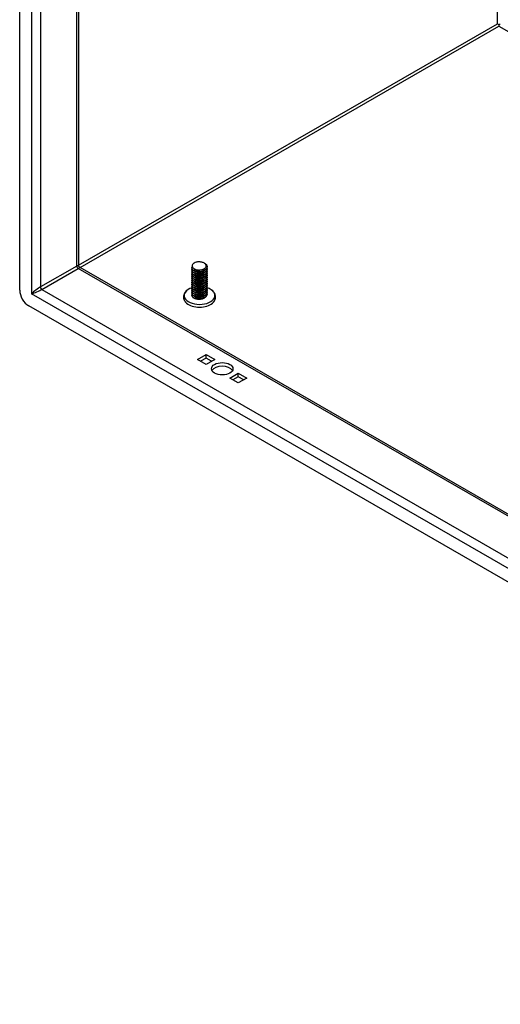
# Model space of a CAD drawing. Header units: inches. Extents: x 12 to 249, y 21 to 127.
# Tile 46 of 62: x 208.15 to 215.53, y 85.27 to 100.38. Entities that reach past the tile are written whole.
import ezdxf

# ---------------------------------------------------------------- set-up
doc = ezdxf.new("R2010")
doc.units = ezdxf.units.IN
doc.header["$MEASUREMENT"] = 0
doc.layers.add('Visible Edges(ANSI)', color=7, linetype='Continuous', lineweight=25)
doc.layers.add('Visible Tangent Edges(ANSI)', color=7, linetype='Continuous', lineweight=25)

msp = doc.modelspace()

# ---------------------------------------------------------------- linework, layer by layer
at = {"layer": 'Visible Edges(ANSI)'}
for p, q in [((208.153, 96.227), (208.153, 114.689)), ((209.058, 114.086), (209.058, 96.606)), ((215.51, 100.301), (215.51, 100.276)), ((209.074, 96.579), (241.161, 78.102)), ((210.798, 96.566), (210.798, 96.569)), ((210.798, 96.534), (210.798, 96.537)), ((210.839, 96.518), (210.827, 96.526)), ((210.839, 96.55), (210.832, 96.555)), ((210.979, 96.554), (210.979, 96.553)), ((210.992, 96.529), (210.979, 96.521)), ((210.986, 96.642), (210.992, 96.639)), ((211.03, 96.582), (211.03, 96.586)), ((211.03, 96.55), (211.03, 96.553)), ((210.798, 96.502), (210.798, 96.505)), ((210.798, 96.47), (210.798, 96.473)), ((210.798, 96.437), (210.798, 96.441)), ((210.798, 96.405), (210.798, 96.409)), ((210.798, 96.373), (210.798, 96.376)), ((210.839, 96.486), (210.827, 96.493)), ((210.839, 96.454), (210.827, 96.461)), ((210.839, 96.422), (210.827, 96.429)), ((210.839, 96.389), (210.827, 96.397)), ((210.992, 96.496), (210.979, 96.489)), ((210.992, 96.464), (210.979, 96.457)), ((210.992, 96.432), (210.979, 96.425)), ((210.992, 96.4), (210.979, 96.392)), ((211.03, 96.518), (211.03, 96.521)), ((211.03, 96.486), (211.03, 96.489)), ((211.03, 96.454), (211.03, 96.457)), ((211.03, 96.421), (211.03, 96.425)), ((211.03, 96.389), (211.03, 96.392)), ((210.798, 96.341), (210.798, 96.344)), ((210.798, 96.309), (210.798, 96.312)), ((210.798, 96.277), (210.798, 96.28)), ((210.798, 96.244), (210.798, 96.248)), ((210.839, 96.357), (210.827, 96.365)), ((210.839, 96.325), (210.827, 96.332)), ((210.839, 96.293), (210.827, 96.3)), ((210.839, 96.261), (210.827, 96.268)), ((210.839, 96.229), (210.827, 96.236)), ((210.992, 96.368), (210.979, 96.36)), ((210.992, 96.335), (210.979, 96.328)), ((210.992, 96.303), (210.979, 96.296)), ((210.992, 96.271), (210.979, 96.264)), ((210.992, 96.239), (210.979, 96.232)), ((211.03, 96.357), (211.03, 96.36)), ((211.03, 96.325), (211.03, 96.328)), ((211.03, 96.293), (211.03, 96.296)), ((211.03, 96.26), (211.03, 96.264)), ((211.03, 96.228), (211.03, 96.231)), ((210.798, 96.212), (210.798, 96.215)), ((210.798, 96.18), (210.798, 96.183)), ((210.798, 96.148), (210.798, 96.151)), ((210.839, 96.196), (210.827, 96.204)), ((210.839, 96.164), (210.827, 96.171)), ((210.839, 96.132), (210.827, 96.139)), ((210.832, 96.104), (210.827, 96.107)), ((210.992, 96.207), (210.979, 96.199)), ((210.992, 96.174), (210.979, 96.167)), ((210.992, 96.142), (210.979, 96.135)), ((210.992, 96.11), (210.979, 96.103)), ((211.03, 96.196), (211.03, 96.199)), ((211.03, 96.164), (211.03, 96.167)), ((241.231, 77.018), (208.292, 95.986)), ((210.882, 95.164), (211.014, 95.24)), ((211.014, 95.185), (210.93, 95.136)), ((211.014, 95.24), (211.147, 95.164)), ((211.014, 95.185), (211.014, 95.24)), ((211.098, 95.136), (211.014, 95.185)), ((211.014, 95.088), (210.882, 95.164)), ((211.147, 95.164), (211.014, 95.088)), ((211.377, 94.879), (211.509, 94.955)), ((211.509, 94.803), (211.377, 94.879)), ((211.509, 94.9), (211.425, 94.851)), ((211.509, 94.955), (211.642, 94.879)), ((211.509, 94.9), (211.509, 94.955)), ((211.593, 94.851), (211.509, 94.9)), ((211.642, 94.879), (211.509, 94.803))]:
    msp.add_line(p, q, dxfattribs=at)
at = {"layer": 'Visible Edges(ANSI)', "flags": 128}
for points in [[(209.074, 96.579), (209.068, 96.584), (209.062, 96.591), (209.059, 96.599), (209.058, 96.606)], [(210.992, 96.639), (211.006, 96.63), (211.017, 96.619), (211.025, 96.607), (211.029, 96.594), (211.03, 96.582), (211.027, 96.569), (211.02, 96.557), (211.01, 96.545), (210.997, 96.535), (210.982, 96.527), (210.964, 96.52), (210.945, 96.514), (210.925, 96.511), (210.904, 96.51), (210.884, 96.512), (210.864, 96.515), (210.846, 96.52), (210.831, 96.527), (210.818, 96.535), (210.808, 96.544), (210.801, 96.555), (210.798, 96.565), (210.798, 96.576), (210.802, 96.587)], [(210.798, 96.566), (210.798, 96.558), (210.801, 96.55), (210.806, 96.543), (210.813, 96.535), (210.821, 96.529), (210.832, 96.523), (210.843, 96.518), (210.856, 96.514), (210.869, 96.51), (210.884, 96.508), (210.898, 96.507), (210.914, 96.507), (210.929, 96.509), (210.944, 96.511), (210.958, 96.515), (210.972, 96.519), (210.984, 96.525), (210.996, 96.531), (211.006, 96.538), (211.014, 96.546), (211.021, 96.555), (211.026, 96.564), (211.029, 96.573), (211.03, 96.582)], [(211.027, 96.568), (211.03, 96.557), (211.029, 96.546), (211.026, 96.536), (211.021, 96.526), (211.013, 96.516), (211.003, 96.507), (210.991, 96.499), (210.977, 96.492), (210.962, 96.487), (210.946, 96.482), (210.929, 96.48), (210.912, 96.478), (210.894, 96.478), (210.878, 96.48), (210.862, 96.483), (210.847, 96.487), (210.833, 96.493), (210.822, 96.5), (210.812, 96.507), (210.805, 96.516), (210.8, 96.524), (210.798, 96.533), (210.798, 96.543), (210.801, 96.552)], [(210.798, 96.534), (210.798, 96.526), (210.801, 96.518), (210.806, 96.51), (210.813, 96.503), (210.821, 96.497), (210.832, 96.491), (210.843, 96.486), (210.856, 96.481), (210.869, 96.478), (210.884, 96.476), (210.898, 96.475), (210.914, 96.475), (210.929, 96.476), (210.944, 96.479), (210.958, 96.482), (210.972, 96.487), (210.984, 96.492), (210.996, 96.499), (211.006, 96.506), (211.014, 96.514), (211.021, 96.523), (211.026, 96.531), (211.029, 96.541), (211.03, 96.55)], [(211.027, 96.536), (211.03, 96.525), (211.029, 96.514), (211.026, 96.504), (211.021, 96.493), (211.013, 96.484), (211.003, 96.475), (210.991, 96.467), (210.977, 96.46), (210.962, 96.455), (210.946, 96.45), (210.929, 96.447), (210.912, 96.446), (210.894, 96.446), (210.878, 96.448), (210.862, 96.451), (210.847, 96.455), (210.833, 96.461), (210.822, 96.468), (210.812, 96.475), (210.805, 96.483), (210.8, 96.492), (210.798, 96.501), (210.798, 96.51), (210.801, 96.52)], [(210.81, 96.626), (210.806, 96.619), (210.802, 96.612), (210.801, 96.605), (210.8, 96.598), (210.801, 96.591), (210.804, 96.583), (210.808, 96.576), (210.813, 96.57), (210.819, 96.564), (210.827, 96.558), (210.836, 96.553), (210.846, 96.548), (210.856, 96.544), (210.868, 96.541), (210.88, 96.539), (210.892, 96.537), (210.905, 96.536), (210.917, 96.537), (210.93, 96.538), (210.942, 96.54), (210.953, 96.543), (210.964, 96.546), (210.974, 96.551), (210.983, 96.556)], [(210.839, 96.55), (210.844, 96.548), (210.849, 96.546), (210.854, 96.544), (210.859, 96.542), (210.864, 96.54), (210.87, 96.539), (210.876, 96.538), (210.882, 96.537), (210.888, 96.536), (210.895, 96.535), (210.901, 96.535), (210.907, 96.535), (210.914, 96.535), (210.92, 96.536), (210.927, 96.537), (210.933, 96.538), (210.94, 96.539), (210.946, 96.54), (210.952, 96.542), (210.958, 96.544), (210.963, 96.546), (210.969, 96.548), (210.974, 96.551), (210.979, 96.553)], [(210.983, 96.556), (210.992, 96.561), (211, 96.567), (211.006, 96.573), (211.011, 96.58), (211.015, 96.587), (211.017, 96.594), (211.017, 96.601), (211.016, 96.608), (211.013, 96.616), (211.009, 96.622), (211.004, 96.629), (210.997, 96.635), (210.989, 96.641), (210.98, 96.646), (210.97, 96.65), (210.959, 96.654), (210.948, 96.657), (210.936, 96.659), (210.923, 96.661), (210.911, 96.661), (210.898, 96.661), (210.885, 96.66), (210.873, 96.658), (210.861, 96.656)], [(210.798, 96.502), (210.798, 96.494), (210.801, 96.486), (210.806, 96.478), (210.813, 96.471), (210.821, 96.464), (210.832, 96.459), (210.843, 96.453), (210.856, 96.449), (210.869, 96.446), (210.884, 96.444), (210.898, 96.443), (210.914, 96.443), (210.929, 96.444), (210.944, 96.447), (210.958, 96.45), (210.972, 96.455), (210.984, 96.46), (210.996, 96.467), (211.006, 96.474), (211.014, 96.482), (211.021, 96.49), (211.026, 96.499), (211.029, 96.509), (211.03, 96.518)], [(211.027, 96.503), (211.03, 96.493), (211.029, 96.482), (211.026, 96.471), (211.021, 96.461), (211.013, 96.452), (211.003, 96.443), (210.991, 96.435), (210.977, 96.428), (210.962, 96.422), (210.946, 96.418), (210.929, 96.415), (210.912, 96.414), (210.894, 96.414), (210.878, 96.416), (210.862, 96.419), (210.847, 96.423), (210.833, 96.429), (210.822, 96.435), (210.812, 96.443), (210.805, 96.451), (210.8, 96.46), (210.798, 96.469), (210.798, 96.478), (210.801, 96.487)], [(210.798, 96.47), (210.798, 96.462), (210.801, 96.454), (210.806, 96.446), (210.813, 96.439), (210.821, 96.432), (210.832, 96.426), (210.843, 96.421), (210.856, 96.417), (210.869, 96.414), (210.884, 96.412), (210.898, 96.411), (210.914, 96.411), (210.929, 96.412), (210.944, 96.414), (210.958, 96.418), (210.972, 96.422), (210.984, 96.428), (210.996, 96.434), (211.006, 96.442), (211.014, 96.45), (211.021, 96.458), (211.026, 96.467), (211.029, 96.476), (211.03, 96.486)], [(211.027, 96.471), (211.03, 96.461), (211.029, 96.45), (211.026, 96.439), (211.021, 96.429), (211.013, 96.419), (211.003, 96.411), (210.991, 96.403), (210.977, 96.396), (210.962, 96.39), (210.946, 96.386), (210.929, 96.383), (210.912, 96.382), (210.894, 96.382), (210.878, 96.384), (210.862, 96.387), (210.847, 96.391), (210.833, 96.396), (210.822, 96.403), (210.812, 96.411), (210.805, 96.419), (210.8, 96.428), (210.798, 96.437), (210.798, 96.446), (210.801, 96.455)], [(210.798, 96.437), (210.798, 96.429), (210.801, 96.422), (210.806, 96.414), (210.813, 96.407), (210.821, 96.4), (210.832, 96.394), (210.843, 96.389), (210.856, 96.385), (210.869, 96.382), (210.884, 96.38), (210.898, 96.379), (210.914, 96.379), (210.929, 96.38), (210.944, 96.382), (210.958, 96.386), (210.972, 96.39), (210.984, 96.396), (210.996, 96.402), (211.006, 96.41), (211.014, 96.417), (211.021, 96.426), (211.026, 96.435), (211.029, 96.444), (211.03, 96.454)], [(211.027, 96.439), (211.03, 96.428), (211.029, 96.418), (211.026, 96.407), (211.021, 96.397), (211.013, 96.387), (211.003, 96.378), (210.991, 96.37), (210.977, 96.364), (210.962, 96.358), (210.946, 96.354), (210.929, 96.351), (210.912, 96.35), (210.894, 96.35), (210.878, 96.351), (210.862, 96.354), (210.847, 96.359), (210.833, 96.364), (210.822, 96.371), (210.812, 96.379), (210.805, 96.387), (210.8, 96.396), (210.798, 96.405), (210.798, 96.414), (210.801, 96.423)], [(210.798, 96.405), (210.798, 96.397), (210.801, 96.389), (210.806, 96.382), (210.813, 96.375), (210.821, 96.368), (210.832, 96.362), (210.843, 96.357), (210.856, 96.353), (210.869, 96.35), (210.884, 96.347), (210.898, 96.346), (210.914, 96.346), (210.929, 96.348), (210.944, 96.35), (210.958, 96.354), (210.972, 96.358), (210.984, 96.364), (210.996, 96.37), (211.006, 96.377), (211.014, 96.385), (211.021, 96.394), (211.026, 96.403), (211.029, 96.412), (211.03, 96.421)], [(211.027, 96.407), (211.03, 96.396), (211.029, 96.386), (211.026, 96.375), (211.021, 96.365), (211.013, 96.355), (211.003, 96.346), (210.991, 96.338), (210.977, 96.331), (210.962, 96.326), (210.946, 96.322), (210.929, 96.319), (210.912, 96.317), (210.894, 96.318), (210.878, 96.319), (210.862, 96.322), (210.847, 96.327), (210.833, 96.332), (210.822, 96.339), (210.812, 96.346), (210.805, 96.355), (210.8, 96.363), (210.798, 96.373), (210.798, 96.382), (210.801, 96.391)], [(210.798, 96.373), (210.798, 96.365), (210.801, 96.357), (210.806, 96.35), (210.813, 96.342), (210.821, 96.336), (210.832, 96.33), (210.843, 96.325), (210.856, 96.321), (210.869, 96.317), (210.884, 96.315), (210.898, 96.314), (210.914, 96.314), (210.929, 96.316), (210.944, 96.318), (210.958, 96.321), (210.972, 96.326), (210.984, 96.331), (210.996, 96.338), (211.006, 96.345), (211.014, 96.353), (211.021, 96.362), (211.026, 96.371), (211.029, 96.38), (211.03, 96.389)], [(211.027, 96.375), (211.03, 96.364), (211.029, 96.353), (211.026, 96.343), (211.021, 96.333), (211.013, 96.323), (211.003, 96.314), (210.991, 96.306), (210.977, 96.299), (210.962, 96.294), (210.946, 96.289), (210.929, 96.287), (210.912, 96.285), (210.894, 96.285), (210.878, 96.287), (210.862, 96.29), (210.847, 96.294), (210.833, 96.3), (210.822, 96.307), (210.812, 96.314), (210.805, 96.322), (210.8, 96.331), (210.798, 96.34), (210.798, 96.35), (210.801, 96.359)], [(210.839, 96.518), (210.844, 96.516), (210.849, 96.514), (210.854, 96.512), (210.859, 96.51), (210.864, 96.508), (210.87, 96.507), (210.876, 96.505), (210.882, 96.504), (210.888, 96.504), (210.895, 96.503), (210.901, 96.503), (210.907, 96.503), (210.914, 96.503), (210.92, 96.504), (210.927, 96.504), (210.933, 96.505), (210.94, 96.507), (210.946, 96.508), (210.952, 96.51), (210.958, 96.512), (210.963, 96.514), (210.969, 96.516), (210.974, 96.519), (210.979, 96.521)], [(210.839, 96.486), (210.844, 96.484), (210.849, 96.481), (210.854, 96.479), (210.859, 96.478), (210.864, 96.476), (210.87, 96.474), (210.876, 96.473), (210.882, 96.472), (210.888, 96.472), (210.895, 96.471), (210.901, 96.471), (210.907, 96.471), (210.914, 96.471), (210.92, 96.471), (210.927, 96.472), (210.933, 96.473), (210.94, 96.474), (210.946, 96.476), (210.952, 96.477), (210.958, 96.479), (210.963, 96.481), (210.969, 96.484), (210.974, 96.486), (210.979, 96.489)], [(210.839, 96.454), (210.844, 96.451), (210.849, 96.449), (210.854, 96.447), (210.859, 96.445), (210.864, 96.444), (210.87, 96.442), (210.876, 96.441), (210.882, 96.44), (210.888, 96.439), (210.895, 96.439), (210.901, 96.439), (210.907, 96.439), (210.914, 96.439), (210.92, 96.439), (210.927, 96.44), (210.933, 96.441), (210.939, 96.442), (210.946, 96.444), (210.952, 96.445), (210.958, 96.447), (210.963, 96.449), (210.969, 96.452), (210.974, 96.454), (210.979, 96.457)], [(210.839, 96.422), (210.844, 96.419), (210.849, 96.417), (210.854, 96.415), (210.859, 96.413), (210.864, 96.412), (210.87, 96.41), (210.876, 96.409), (210.882, 96.408), (210.888, 96.407), (210.895, 96.407), (210.901, 96.406), (210.907, 96.406), (210.914, 96.407), (210.92, 96.407), (210.927, 96.408), (210.933, 96.409), (210.939, 96.41), (210.946, 96.411), (210.952, 96.413), (210.958, 96.415), (210.963, 96.417), (210.969, 96.419), (210.974, 96.422), (210.979, 96.425)], [(210.839, 96.39), (210.844, 96.387), (210.849, 96.385), (210.854, 96.383), (210.859, 96.381), (210.864, 96.379), (210.87, 96.378), (210.876, 96.377), (210.882, 96.376), (210.888, 96.375), (210.895, 96.375), (210.901, 96.374), (210.907, 96.374), (210.914, 96.374), (210.92, 96.375), (210.927, 96.376), (210.933, 96.377), (210.939, 96.378), (210.946, 96.379), (210.952, 96.381), (210.958, 96.383), (210.963, 96.385), (210.969, 96.387), (210.974, 96.39), (210.979, 96.393)], [(210.736, 96.234), (210.723, 96.225), (210.711, 96.215), (210.7, 96.204), (210.69, 96.192), (210.682, 96.179), (210.676, 96.165), (210.671, 96.15), (210.668, 96.135), (210.668, 96.12), (210.669, 96.105), (210.673, 96.09), (210.678, 96.076), (210.686, 96.063), (210.694, 96.05), (210.705, 96.038), (210.716, 96.028)], [(210.798, 96.341), (210.798, 96.333), (210.801, 96.325), (210.806, 96.317), (210.813, 96.31), (210.821, 96.304), (210.832, 96.298), (210.843, 96.293), (210.856, 96.288), (210.869, 96.285), (210.884, 96.283), (210.898, 96.282), (210.914, 96.282), (210.929, 96.283), (210.944, 96.286), (210.958, 96.289), (210.972, 96.294), (210.984, 96.299), (210.996, 96.306), (211.006, 96.313), (211.014, 96.321), (211.021, 96.329), (211.026, 96.338), (211.029, 96.348), (211.03, 96.357)], [(211.027, 96.343), (211.03, 96.332), (211.029, 96.321), (211.026, 96.311), (211.021, 96.3), (211.013, 96.291), (211.003, 96.282), (210.991, 96.274), (210.977, 96.267), (210.962, 96.261), (210.946, 96.257), (210.929, 96.254), (210.912, 96.253), (210.894, 96.253), (210.878, 96.255), (210.862, 96.258), (210.847, 96.262), (210.833, 96.268), (210.822, 96.274), (210.812, 96.282), (210.805, 96.29), (210.8, 96.299), (210.798, 96.308), (210.798, 96.317), (210.801, 96.326)], [(210.798, 96.309), (210.798, 96.301), (210.801, 96.293), (210.806, 96.285), (210.813, 96.278), (210.821, 96.271), (210.832, 96.265), (210.843, 96.26), (210.856, 96.256), (210.869, 96.253), (210.884, 96.251), (210.898, 96.25), (210.914, 96.25), (210.929, 96.251), (210.944, 96.254), (210.958, 96.257), (210.972, 96.262), (210.984, 96.267), (210.996, 96.274), (211.006, 96.281), (211.014, 96.289), (211.021, 96.297), (211.026, 96.306), (211.029, 96.315), (211.03, 96.325)], [(211.027, 96.31), (211.03, 96.3), (211.029, 96.289), (211.026, 96.278), (211.021, 96.268), (211.013, 96.258), (211.003, 96.25), (210.991, 96.242), (210.977, 96.235), (210.962, 96.229), (210.946, 96.225), (210.929, 96.222), (210.912, 96.221), (210.894, 96.221), (210.878, 96.223), (210.862, 96.226), (210.847, 96.23), (210.833, 96.236), (210.822, 96.242), (210.812, 96.25), (210.805, 96.258), (210.8, 96.267), (210.798, 96.276), (210.798, 96.285), (210.801, 96.294)], [(210.798, 96.277), (210.798, 96.268), (210.801, 96.261), (210.806, 96.253), (210.813, 96.246), (210.821, 96.239), (210.832, 96.233), (210.843, 96.228), (210.856, 96.224), (210.869, 96.221), (210.884, 96.219), (210.898, 96.218), (210.914, 96.218), (210.929, 96.219), (210.944, 96.221), (210.958, 96.225), (210.972, 96.229), (210.984, 96.235), (210.996, 96.241), (211.006, 96.249), (211.014, 96.257), (211.021, 96.265), (211.026, 96.274), (211.029, 96.283), (211.03, 96.293)], [(211.027, 96.278), (211.03, 96.267), (211.029, 96.257), (211.026, 96.246), (211.021, 96.236), (211.013, 96.226), (211.003, 96.217), (210.991, 96.209), (210.977, 96.203), (210.962, 96.197), (210.946, 96.193), (210.929, 96.19), (210.912, 96.189), (210.894, 96.189), (210.878, 96.19), (210.862, 96.193), (210.847, 96.198), (210.833, 96.203), (210.822, 96.21), (210.812, 96.218), (210.805, 96.226), (210.8, 96.235), (210.798, 96.244), (210.798, 96.253), (210.801, 96.262)], [(210.798, 96.244), (210.798, 96.236), (210.801, 96.228), (210.806, 96.221), (210.813, 96.214), (210.821, 96.207), (210.832, 96.201), (210.843, 96.196), (210.856, 96.192), (210.869, 96.189), (210.884, 96.186), (210.898, 96.185), (210.914, 96.186), (210.929, 96.187), (210.944, 96.189), (210.958, 96.193), (210.972, 96.197), (210.984, 96.203), (210.996, 96.209), (211.006, 96.216), (211.014, 96.224), (211.021, 96.233), (211.026, 96.242), (211.029, 96.251), (211.03, 96.26)], [(211.027, 96.246), (211.03, 96.235), (211.029, 96.225), (211.026, 96.214), (211.021, 96.204), (211.013, 96.194), (211.003, 96.185), (210.991, 96.177), (210.977, 96.17), (210.962, 96.165), (210.946, 96.161), (210.929, 96.158), (210.912, 96.156), (210.894, 96.157), (210.878, 96.158), (210.862, 96.161), (210.847, 96.166), (210.833, 96.171), (210.822, 96.178), (210.812, 96.185), (210.805, 96.194), (210.8, 96.202), (210.798, 96.212), (210.798, 96.221), (210.801, 96.23)], [(210.798, 96.212), (210.798, 96.204), (210.801, 96.196), (210.806, 96.189), (210.813, 96.181), (210.821, 96.175), (210.832, 96.169), (210.843, 96.164), (210.856, 96.16), (210.869, 96.156), (210.884, 96.154), (210.898, 96.153), (210.914, 96.153), (210.929, 96.155), (210.944, 96.157), (210.958, 96.16), (210.972, 96.165), (210.984, 96.171), (210.996, 96.177), (211.006, 96.184), (211.014, 96.192), (211.021, 96.201), (211.026, 96.21), (211.029, 96.219), (211.03, 96.228)], [(210.839, 96.357), (210.844, 96.355), (210.849, 96.353), (210.854, 96.351), (210.859, 96.349), (210.864, 96.347), (210.87, 96.346), (210.876, 96.345), (210.882, 96.344), (210.888, 96.343), (210.895, 96.342), (210.901, 96.342), (210.907, 96.342), (210.914, 96.342), (210.92, 96.343), (210.927, 96.343), (210.933, 96.344), (210.939, 96.346), (210.946, 96.347), (210.952, 96.349), (210.958, 96.351), (210.963, 96.353), (210.969, 96.355), (210.974, 96.358), (210.979, 96.36)], [(210.839, 96.325), (210.844, 96.323), (210.849, 96.32), (210.854, 96.318), (210.859, 96.317), (210.864, 96.315), (210.87, 96.314), (210.876, 96.312), (210.882, 96.311), (210.888, 96.311), (210.895, 96.31), (210.901, 96.31), (210.907, 96.31), (210.914, 96.31), (210.92, 96.311), (210.927, 96.311), (210.933, 96.312), (210.939, 96.313), (210.946, 96.315), (210.952, 96.317), (210.958, 96.318), (210.963, 96.321), (210.969, 96.323), (210.974, 96.325), (210.979, 96.328)], [(210.839, 96.293), (210.844, 96.291), (210.849, 96.288), (210.854, 96.286), (210.859, 96.284), (210.864, 96.283), (210.87, 96.281), (210.876, 96.28), (210.882, 96.279), (210.888, 96.278), (210.895, 96.278), (210.901, 96.278), (210.907, 96.278), (210.914, 96.278), (210.92, 96.278), (210.927, 96.279), (210.933, 96.28), (210.939, 96.281), (210.946, 96.283), (210.952, 96.284), (210.958, 96.286), (210.963, 96.288), (210.969, 96.291), (210.974, 96.293), (210.979, 96.296)], [(210.839, 96.261), (210.844, 96.258), (210.849, 96.256), (210.854, 96.254), (210.859, 96.252), (210.864, 96.251), (210.87, 96.249), (210.876, 96.248), (210.882, 96.247), (210.888, 96.246), (210.895, 96.246), (210.901, 96.246), (210.907, 96.245), (210.914, 96.246), (210.92, 96.246), (210.927, 96.247), (210.933, 96.248), (210.939, 96.249), (210.946, 96.25), (210.952, 96.252), (210.958, 96.254), (210.963, 96.256), (210.969, 96.259), (210.974, 96.261), (210.979, 96.264)], [(210.839, 96.229), (210.844, 96.226), (210.849, 96.224), (210.854, 96.222), (210.859, 96.22), (210.864, 96.218), (210.87, 96.217), (210.876, 96.216), (210.882, 96.215), (210.888, 96.214), (210.895, 96.214), (210.901, 96.213), (210.907, 96.213), (210.914, 96.213), (210.92, 96.214), (210.927, 96.215), (210.933, 96.216), (210.939, 96.217), (210.946, 96.218), (210.952, 96.22), (210.958, 96.222), (210.963, 96.224), (210.969, 96.226), (210.974, 96.229), (210.979, 96.232)], [(211.111, 96.028), (211.123, 96.038), (211.133, 96.05), (211.142, 96.063), (211.149, 96.076), (211.155, 96.09), (211.158, 96.105), (211.16, 96.12), (211.159, 96.135), (211.156, 96.15), (211.152, 96.165), (211.145, 96.179), (211.137, 96.192), (211.127, 96.204), (211.116, 96.215), (211.104, 96.225), (211.091, 96.234)], [(211.027, 96.214), (211.03, 96.203), (211.029, 96.192), (211.026, 96.182), (211.021, 96.172), (211.013, 96.162), (211.003, 96.153), (210.991, 96.145), (210.977, 96.138), (210.962, 96.133), (210.946, 96.128), (210.929, 96.126), (210.912, 96.124), (210.894, 96.124), (210.878, 96.126), (210.862, 96.129), (210.847, 96.133), (210.833, 96.139), (210.822, 96.146), (210.812, 96.153), (210.805, 96.161), (210.8, 96.17), (210.798, 96.179), (210.798, 96.189), (210.801, 96.198)], [(210.798, 96.18), (210.798, 96.172), (210.801, 96.164), (210.806, 96.156), (210.813, 96.149), (210.821, 96.143), (210.832, 96.137), (210.843, 96.132), (210.856, 96.127), (210.869, 96.124), (210.884, 96.122), (210.898, 96.121), (210.914, 96.121), (210.929, 96.122), (210.944, 96.125), (210.958, 96.128), (210.972, 96.133), (210.984, 96.138), (210.996, 96.145), (211.006, 96.152), (211.014, 96.16), (211.021, 96.168), (211.026, 96.177), (211.029, 96.187), (211.03, 96.196)], [(211.027, 96.182), (211.03, 96.171), (211.029, 96.16), (211.026, 96.15), (211.021, 96.139), (211.013, 96.13), (211.003, 96.121), (210.991, 96.113), (210.977, 96.106), (210.962, 96.1), (210.946, 96.096), (210.929, 96.093), (210.912, 96.092), (210.894, 96.092), (210.878, 96.094), (210.862, 96.097), (210.847, 96.101), (210.833, 96.107), (210.822, 96.113), (210.812, 96.121), (210.805, 96.129), (210.8, 96.138), (210.798, 96.147), (210.798, 96.156), (210.801, 96.166)], [(210.798, 96.148), (210.798, 96.14), (210.801, 96.132), (210.806, 96.124), (210.813, 96.117), (210.821, 96.11), (210.832, 96.105), (210.843, 96.099), (210.856, 96.095), (210.869, 96.092), (210.884, 96.09), (210.898, 96.089), (210.914, 96.089), (210.929, 96.09), (210.944, 96.093), (210.958, 96.096), (210.972, 96.101), (210.984, 96.106), (210.996, 96.113), (211.006, 96.12), (211.014, 96.128), (211.021, 96.136), (211.026, 96.145), (211.029, 96.154), (211.03, 96.164)], [(210.979, 96.103), (210.974, 96.1), (210.969, 96.098), (210.964, 96.095), (210.958, 96.093), (210.952, 96.092), (210.945, 96.09), (210.939, 96.089), (210.933, 96.088), (210.926, 96.087), (210.919, 96.086), (210.912, 96.086), (210.905, 96.086), (210.899, 96.086), (210.892, 96.086), (210.885, 96.087), (210.879, 96.088), (210.872, 96.089), (210.866, 96.091), (210.86, 96.092), (210.854, 96.094), (210.848, 96.096), (210.842, 96.099), (210.837, 96.101), (210.832, 96.104)], [(210.839, 96.196), (210.844, 96.194), (210.849, 96.192), (210.854, 96.19), (210.859, 96.188), (210.864, 96.186), (210.87, 96.185), (210.876, 96.184), (210.882, 96.183), (210.888, 96.182), (210.895, 96.181), (210.901, 96.181), (210.907, 96.181), (210.914, 96.181), (210.92, 96.182), (210.927, 96.182), (210.933, 96.183), (210.939, 96.185), (210.946, 96.186), (210.952, 96.188), (210.958, 96.19), (210.963, 96.192), (210.969, 96.194), (210.974, 96.197), (210.979, 96.199)], [(210.839, 96.164), (210.844, 96.162), (210.849, 96.16), (210.854, 96.158), (210.859, 96.156), (210.864, 96.154), (210.87, 96.153), (210.876, 96.151), (210.882, 96.15), (210.888, 96.15), (210.895, 96.149), (210.901, 96.149), (210.907, 96.149), (210.914, 96.149), (210.92, 96.15), (210.927, 96.15), (210.933, 96.151), (210.939, 96.152), (210.946, 96.154), (210.952, 96.156), (210.958, 96.158), (210.963, 96.16), (210.969, 96.162), (210.974, 96.164), (210.979, 96.167)], [(210.839, 96.132), (210.844, 96.13), (210.849, 96.127), (210.854, 96.125), (210.859, 96.124), (210.864, 96.122), (210.87, 96.12), (210.876, 96.119), (210.882, 96.118), (210.888, 96.118), (210.895, 96.117), (210.901, 96.117), (210.907, 96.117), (210.914, 96.117), (210.92, 96.117), (210.927, 96.118), (210.933, 96.119), (210.939, 96.12), (210.946, 96.122), (210.952, 96.123), (210.958, 96.125), (210.963, 96.127), (210.969, 96.13), (210.974, 96.132), (210.979, 96.135)], [(210.991, 96.11), (210.991, 96.109), (210.99, 96.109), (210.99, 96.109), (210.99, 96.109), (210.99, 96.109), (210.989, 96.109), (210.989, 96.109), (210.989, 96.109), (210.989, 96.108), (210.989, 96.108), (210.988, 96.108), (210.988, 96.108), (210.988, 96.108), (210.988, 96.108), (210.988, 96.108), (210.987, 96.107), (210.987, 96.107), (210.987, 96.107), (210.987, 96.107), (210.986, 96.107), (210.986, 96.107), (210.986, 96.107), (210.986, 96.107), (210.986, 96.107)]]:
    msp.add_lwpolyline(points, dxfattribs=at)
at = {"layer": 'Visible Edges(ANSI)'}
for centre, major_axis, ratio, start_param, end_param in [((215.51, 100.301), (0.031, -0.0179), 0.001672, 3.927958, 4.713356), ((215.51, 100.301), (0.031, 0.0179), 0.001672, 4.711422, 5.49682), ((210.914, 96.596), (0.116, 0), 0.575862, 2.039103, 2.673286), ((208.292, 96.147), (-0.098, 0.171), 0.578093, 0.787332, 2.358128), ((210.914, 96.145), (-0.236, 0), 0.575862, 5.216584, 10.479872), ((210.914, 96.104), (0.238, 0), 0.575862, 3.729223, 5.695555), ((211.262, 94.966), (0.165, 0), 0.575862, 0.296885, 2.844708)]:
    msp.add_ellipse(centre, major_axis=major_axis, ratio=ratio, start_param=start_param, end_param=end_param, dxfattribs=at)
msp.add_ellipse((211.262, 95.021), major_axis=(0.165, 0), ratio=0.575862, dxfattribs=at)
at = {"layer": 'Visible Tangent Edges(ANSI)'}
for p, q in [((208.333, 114.537), (208.333, 96.171)), ((208.473, 114.423), (208.473, 96.277)), ((209.029, 96.597), (209.029, 114.103)), ((215.488, 100.314), (215.488, 110.384)), ((209.058, 96.611), (215.488, 100.314)), ((209.082, 96.575), (215.51, 100.276)), ((215.51, 100.276), (241.161, 85.505)), ((209.029, 96.597), (208.473, 96.277)), ((208.495, 96.239), (209.051, 96.559)), ((241.161, 78.069), (209.051, 96.559)), ((208.495, 96.239), (241.161, 77.428)), ((241.19, 77.25), (208.333, 96.171))]:
    msp.add_line(p, q, dxfattribs=at)
for centre, major_axis, ratio, start_param, end_param in [((208.959, 96.531), (-0.0986, -0.0765), 0.115347, 3.052378, 3.837777), ((209.051, 96.585), (-0.0155, 0.0269), 0.578093, 0.787332, 2.358128), ((208.959, 96.531), (0.115, 0.047), 0.112147, 5.58637, 6.369835), ((208.403, 96.211), (-0.0986, -0.0765), 0.115347, 3.837777, 5.408573), ((208.403, 96.211), (0.115, 0.047), 0.112147, 4.015574, 5.58637), ((208.495, 96.264), (-0.0155, 0.0269), 0.578093, 0.787332, 2.358128)]:
    msp.add_ellipse(centre, major_axis=major_axis, ratio=ratio, start_param=start_param, end_param=end_param, dxfattribs=at)

doc.saveas('drawing.dxf')
